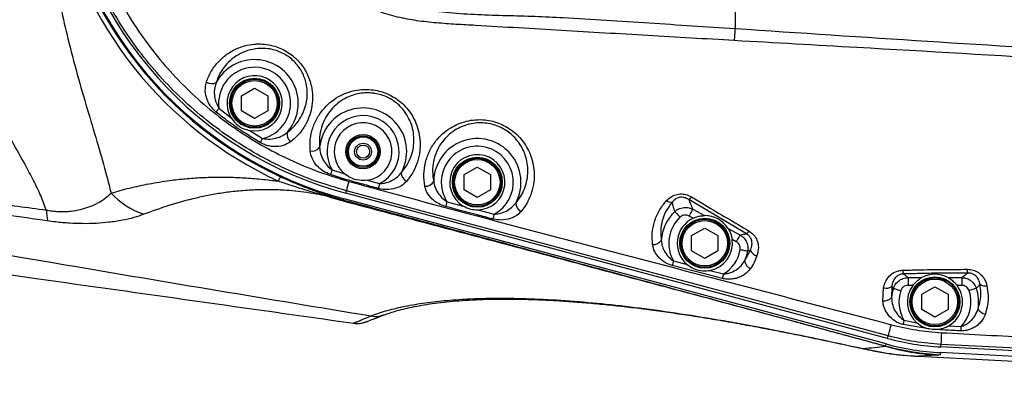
# Model space of a CAD drawing. Extents: x 0 to 4205, y 0 to 2970.
# Tile 38 of 68: x 2996 to 3371, y 1189 to 1327. Entities that reach past the tile are written whole.
import ezdxf

# ---------------------------------------------------------------- set-up
doc = ezdxf.new("R2010")
doc.units = 0
doc.header["$LTSCALE"] = 5
doc.layers.get('0').update_dxf_attribs({"linetype": 'CONTINUOUS'})

msp = doc.modelspace()

# ---------------------------------------------------------------- linework, layer by layer
at = {"color": 8, "linetype": 'CONTINUOUS'}
for p, q in [((3268.23, 1481.96), (3268.23, 1323.3)), ((3071.97, 1292.95), (3076.55, 1289.43)), ((3083.67, 1284.52), (3088.58, 1281.5)), ((3114.98, 1269.51), (3119.75, 1268.01)), ((3128.39, 1265.59), (3133.06, 1264.3)), ((3119.49, 1258.05), (3119.62, 1258.54)), ((3120.19, 1260.64), (3120.44, 1261.6)), ((3272.56, 1245.26), (3250.6, 1258.28)), ((3158.7, 1257.44), (3164.89, 1255.79)), ((3170.4, 1254.33), (3176.58, 1252.69)), ((3252.14, 1254.59), (3256.66, 1252.13)), ((3252.29, 1251.14), (3250.73, 1251.99)), ((3265.58, 1247.28), (3270.1, 1244.83)), ((3268.69, 1242.23), (3267.13, 1243.08)), ((3271.88, 1234.85), (3274.1, 1238.94)), ((3274.1, 1238.94), (3273.05, 1238.58)), ((3244.81, 1234.89), (3250.04, 1233.54)), ((3258.66, 1231.31), (3263.9, 1229.96)), ((3334.03, 1228.58), (3339.26, 1228.58)), ((3334.03, 1228.58), (3334.03, 1225.62)), ((3349.21, 1228.58), (3354.43, 1228.58)), ((3354.43, 1228.58), (3354.43, 1225.62)), ((3324.43, 1219.71), (3324.71, 1224.64)), ((3327.83, 1225.22), (3327.72, 1221)), ((3328.47, 1224.53), (3327.83, 1225.22)), ((3335.83, 1225.62), (3334.03, 1225.62)), ((3354.43, 1225.62), (3352.64, 1225.62)), ((3129.74, 1214), (3129.73, 1214)), ((3134.29, 1214.34), (3134.62, 1214.45)), ((3341.98, 1209.08), (3332.11, 1210.7)), ((3332.47, 1212.32), (3337.38, 1211.38)), ((3349.42, 1210.2), (3354.24, 1209.97)), ((3326.24, 1205.43), (3326.49, 1206.37)), ((3325.57, 1202.52), (3325.7, 1203.32)), ((3346.47, 1202.22), (3346.52, 1203.19)), ((3316.88, 1201.58), (3317.05, 1201.49)), ((3345.17, 1199.06), (3337.97, 1198.64)), ((3346.33, 1200.05), (3346.21, 1199.25))]:
    msp.add_line(p, q, dxfattribs=at)
at = {"color": 7, "linetype": 'CONTINUOUS'}
for p, q in [((3080.54, 1297.74), (3085.54, 1300.63)), ((3085.54, 1300.63), (3090.54, 1297.74)), ((3080.54, 1291.97), (3080.54, 1297.74)), ((3090.54, 1297.74), (3090.54, 1291.97)), ((3085.54, 1289.08), (3080.54, 1291.97)), ((3090.54, 1291.97), (3085.54, 1289.08)), ((3165.23, 1267.72), (3170.23, 1270.6)), ((3170.23, 1270.6), (3175.23, 1267.72)), ((3165.23, 1261.94), (3165.23, 1267.72)), ((3175.23, 1267.72), (3175.23, 1261.94)), ((3170.23, 1259.06), (3165.23, 1261.94)), ((3175.23, 1261.94), (3170.23, 1259.06)), ((3325.7, 1203.32), (3119.62, 1258.54)), ((3326.24, 1205.43), (3120.19, 1260.64)), ((3251.73, 1244.52), (3256.73, 1247.4)), ((3256.73, 1247.4), (3261.73, 1244.52)), ((3251.73, 1238.74), (3251.73, 1244.52)), ((3261.73, 1244.52), (3261.73, 1238.74)), ((3256.73, 1235.86), (3251.73, 1238.74)), ((3261.73, 1238.74), (3256.73, 1235.86)), ((3339.23, 1222.22), (3344.23, 1225.1)), ((3344.23, 1225.1), (3349.23, 1222.22)), ((3339.23, 1216.44), (3339.23, 1222.22)), ((3349.23, 1222.22), (3349.23, 1216.44)), ((3134.08, 1214.27), (3134.29, 1214.34)), ((3344.23, 1213.56), (3339.23, 1216.44)), ((3349.23, 1216.44), (3344.23, 1213.56)), ((3562.14, 1190.92), (3346.47, 1202.22)), ((3337.97, 1198.64), (3338, 1198.63)), ((3338, 1198.63), (3338.03, 1198.63)), ((3562.02, 1188.75), (3346.33, 1200.05))]:
    msp.add_line(p, q, dxfattribs=at)
at = {"color": 8, "linetype": 'CONTINUOUS', "flags": 128}
for points in [[(3268.23, 1323.3), (3268.19, 1322.7), (3268.15, 1322.1), (3268.11, 1321.51), (3268.07, 1320.93), (3268.03, 1320.35), (3267.99, 1319.79), (3267.95, 1319.23), (3267.91, 1318.7)], [(3071.97, 1292.95), (3071.82, 1292.76), (3071.67, 1292.57), (3071.53, 1292.39), (3071.38, 1292.21), (3071.24, 1292.03), (3071.11, 1291.87), (3070.98, 1291.7), (3070.85, 1291.55)], [(3088.58, 1281.5), (3088.46, 1281.29), (3088.33, 1281.08), (3088.21, 1280.87), (3088.09, 1280.67), (3087.98, 1280.47), (3087.86, 1280.28), (3087.76, 1280.1), (3087.66, 1279.92)], [(3114.98, 1269.51), (3114.9, 1269.27), (3114.82, 1269.03), (3114.74, 1268.79), (3114.67, 1268.56), (3114.59, 1268.34), (3114.52, 1268.12), (3114.45, 1267.92), (3114.38, 1267.72)], [(3094.63, 1265.24), (3094.79, 1265.61), (3094.94, 1265.93), (3095.07, 1266.21), (3095.18, 1266.44), (3095.27, 1266.63), (3095.34, 1266.78), (3095.38, 1266.88), (3095.41, 1266.93)], [(3133.06, 1264.3), (3132.99, 1264.05), (3132.93, 1263.8), (3132.86, 1263.56), (3132.79, 1263.32), (3132.73, 1263.09), (3132.67, 1262.86), (3132.61, 1262.65), (3132.56, 1262.45)], [(3326.49, 1206.37), (3274.98, 1220.18), (3223.47, 1233.99), (3171.96, 1247.81), (3120.44, 1261.6)], [(3158.7, 1257.44), (3158.64, 1257.19), (3158.57, 1256.94), (3158.5, 1256.69), (3158.44, 1256.45), (3158.38, 1256.22), (3158.32, 1256), (3158.26, 1255.78), (3158.21, 1255.59)], [(3252.14, 1254.59), (3252.08, 1254.47), (3251.97, 1254.27), (3251.83, 1254.01), (3251.65, 1253.68), (3251.45, 1253.31), (3251.22, 1252.89), (3250.98, 1252.45), (3250.73, 1251.99)], [(3176.58, 1252.69), (3176.52, 1252.45), (3176.45, 1252.2), (3176.39, 1251.95), (3176.32, 1251.72), (3176.26, 1251.48), (3176.21, 1251.26), (3176.15, 1251.05), (3176.1, 1250.85)], [(3245.3, 1253.66), (3245.42, 1253.54), (3245.58, 1253.37), (3245.79, 1253.15), (3246.04, 1252.89), (3246.32, 1252.59), (3246.63, 1252.26), (3246.96, 1251.92), (3247.3, 1251.56)], [(3270.1, 1244.83), (3270.03, 1244.71), (3269.93, 1244.51), (3269.79, 1244.25), (3269.61, 1243.93), (3269.4, 1243.55), (3269.18, 1243.13), (3268.94, 1242.69), (3268.69, 1242.23)], [(3273.05, 1238.58), (3272.88, 1238.61), (3272.65, 1238.66), (3272.35, 1238.71), (3271.99, 1238.78), (3271.59, 1238.86), (3271.15, 1238.94), (3270.68, 1239.03), (3270.2, 1239.12)], [(3244.81, 1234.89), (3244.75, 1234.66), (3244.69, 1234.42), (3244.63, 1234.19), (3244.57, 1233.97), (3244.51, 1233.75), (3244.46, 1233.54), (3244.41, 1233.33), (3244.36, 1233.14)], [(3263.45, 1228.24), (3257.64, 1229.73), (3244.36, 1233.14)], [(3263.45, 1228.24), (3263.5, 1228.43), (3263.55, 1228.63), (3263.61, 1228.84), (3263.66, 1229.05), (3263.72, 1229.27), (3263.78, 1229.5), (3263.84, 1229.73), (3263.9, 1229.96)], [(3328.47, 1224.53), (3328.63, 1224.48), (3328.86, 1224.4), (3329.15, 1224.31), (3329.49, 1224.19), (3329.88, 1224.07), (3330.31, 1223.92), (3330.76, 1223.78), (3331.22, 1223.62)], [(3359.99, 1224.53), (3359.84, 1224.48), (3359.61, 1224.4), (3359.32, 1224.31), (3358.98, 1224.19), (3358.58, 1224.07), (3358.16, 1223.92), (3357.71, 1223.78), (3357.24, 1223.62)], [(3326.49, 1206.37), (3326.52, 1206.47), (3326.58, 1206.72), (3326.68, 1207.09), (3326.82, 1207.58), (3326.99, 1208.2), (3327.18, 1208.93), (3327.4, 1209.75), (3327.65, 1210.66)], [(3332.47, 1212.32), (3332.42, 1212.1), (3332.37, 1211.89), (3332.33, 1211.68), (3332.28, 1211.47), (3332.24, 1211.27), (3332.19, 1211.07), (3332.15, 1210.88), (3332.11, 1210.7)], [(3354.16, 1208.31), (3354.16, 1208.5), (3354.17, 1208.7), (3354.18, 1208.9), (3354.19, 1209.11), (3354.2, 1209.32), (3354.21, 1209.53), (3354.23, 1209.75), (3354.24, 1209.97)], [(3562.19, 1191.89), (3522.21, 1193.99), (3482.24, 1196.08), (3414.38, 1199.64), (3380.45, 1201.42), (3346.52, 1203.19)]]:
    msp.add_lwpolyline(points, dxfattribs=at)
at = {"color": 7, "linetype": 'CONTINUOUS', "flags": 128}
msp.add_lwpolyline([(3337.97, 1198.64), (3347.64, 1198.16), (3357.33, 1197.67), (3367.03, 1197.17), (3376.72, 1196.66)], dxfattribs=at)
at = {"color": 7, "linetype": 'CONTINUOUS'}
for centre, radius in [((3085.54, 1294.86), 9.5), ((3085.54, 1294.86), 9.14), ((3126.78, 1276.47), 6.5), ((3126.78, 1276.47), 6), ((3126.78, 1276.47), 5.57), ((3126.78, 1276.47), 3.2), ((3126.78, 1276.47), 2.5), ((3170.23, 1264.83), 9.5), ((3170.23, 1264.83), 9.13), ((3256.73, 1241.63), 9.5), ((3256.73, 1241.63), 9.13), ((3344.23, 1219.33), 9.5), ((3344.23, 1219.33), 9.14)]:
    msp.add_circle(centre, radius, dxfattribs=at)
at = {"color": 8, "linetype": 'CONTINUOUS'}
for centre, radius in [((3085.54, 1294.86), 8.64), ((3170.23, 1264.83), 8.64), ((3256.73, 1241.63), 8.63), ((3344.23, 1219.33), 8.64)]:
    msp.add_circle(centre, radius, dxfattribs=at)
at = {"color": 7, "linetype": 'CONTINUOUS'}
for centre, radius, start, end in [((3158.23, 1402.63), 149.17, 189.3553, 255.0001), ((3158.23, 1402.63), 147, 188.6501, 255.0001), ((3085.54, 1294.86), 10.5, 259.7292, 211.1095), ((3126.78, 1276.47), 11, 278.4382, 230.3056), ((3170.23, 1264.83), 10.5, 270.8938, 239.3912), ((3256.73, 1241.63), 10.5, 115.037, 230.4336), ((3256.73, 1241.63), 10.5, 32.5634, 90.3885), ((3256.73, 1241.63), 10.5, 280.5615, 7.9188), ((3344.23, 1219.33), 10.5, 61.7329, 118.2671), ((3344.23, 1219.33), 10.5, 143.1772, 229.2538), ((3344.23, 1219.33), 10.5, 299.5906, 36.8219), ((3351.56, 1299.85), 99.93, 254.9991, 267.0004), ((3351.6, 1300.11), 98.02, 255.0011, 266.9984)]:
    msp.add_arc(centre, radius, start, end, dxfattribs=at)
at = {"color": 8, "linetype": 'CONTINUOUS'}
for centre, radius, start, end in [((3158.23, 1402.63), 151.4, 191.746, 245.1575), ((3158.23, 1402.63), 149.54, 191.0646, 245.1574), ((3085.54, 1294.86), 16.6, 318.1648, 151.5117), ((3085.54, 1294.86), 13.7, 282.8401, 188.0151), ((3069.18, 1306.12), 3.79, 238.5063, 297.8491), ((3126.78, 1276.47), 16.6, 330.8831, 174.2546), ((3126.78, 1276.47), 13.7, 297.3109, 210.5605), ((3101.58, 1283.14), 3.73, 169.9955, 231.2579), ((3170.23, 1264.83), 16.6, 331.5673, 179.0807), ((3107.29, 1280.46), 3.77, 260.274, 321.9956), ((3170.23, 1264.83), 13.7, 297.622, 212.6698), ((3144.94, 1268.44), 3.66, 180.7156, 243.7369), ((3194.31, 1245.2), 75.66, 164.6992, 167.4792), ((3150.49, 1266.97), 3.66, 266.316, 329.29), ((3052.7, 1280.5), 29.38, 222.2818, 251.5079), ((3112.73, 1258.27), 1.75, 82.9372, 118.5192), ((3121.38, 1257), 2.16, 150.9711, 163.4716), ((3249.45, 1260.64), 2.62, 295.8966, 327.7243), ((3188.5, 1257.05), 3.67, 181.9005, 244.3355), ((3243.95, 1260.08), 2.86, 231.4124, 277.6191), ((3028.38, 1254.49), 22.03, 180.6225, 191.4302), ((3256.73, 1241.63), 16.59, 133.5302, 176.2567), ((3256.73, 1241.63), 13.7, 133.5326, 209.4779), ((3271.28, 1247.68), 2.74, 297.7439, 328.1167), ((3237.18, 1244.8), 3.65, 264.8538, 325.2357), ((3256.73, 1241.63), 13.7, 301.5245, 349.4234), ((3256.73, 1241.63), 16.6, 335.9024, 349.4213), ((3277.29, 1240.21), 3.44, 201.7138, 257.8167), ((3275.54, 1235.41), 3.7, 188.6842, 247.3626), ((3335.32, 1231.49), 3.37, 181.939, 207.4328), ((3372.07, 1231.8), 15.54, 180.2698, 185.4869), ((3325.71, 1227.97), 3.48, 253.3612, 307.6749), ((3344.24, 1219.33), 16.6, 161.7465, 174.2331), ((3344.23, 1219.33), 16.6, 351.0548, 18.2566), ((3363.27, 1228.61), 3.2, 234.0875, 283.5581), ((3324.88, 1223.42), 3.74, 263.1064, 319.5291), ((3344.23, 1219.33), 13.7, 161.7417, 210.7968), ((3344.23, 1219.33), 13.7, 316.9095, 18.2584), ((3363.96, 1218.32), 3.68, 205.1817, 261.3745), ((3487.18, 1199.69), 140.7, 176.7713, 178.574), ((3350.98, 1291.39), 92.51, 253.8556, 266.398), ((3351.45, 1299.16), 100.04, 255.0067, 266.994)]:
    msp.add_arc(centre, radius, start, end, dxfattribs=at)
for points, knots in [([(3006.34, 1254.25), (3005.66, 1256.1), (3004.24, 1259.95), (3001.41, 1265.69), (2997.78, 1272.5), (2993.36, 1280.37), (2988.27, 1289.36), (2983.06, 1298.75), (2977.9, 1308.52), (2972.81, 1318.99), (2967.98, 1330.22), (2963.52, 1342.22), (2959.7, 1354.65), (2956.71, 1367.23), (2954.64, 1379.9), (2953.48, 1392.57), (2953.19, 1405.31), (2953.7, 1415.5), (2954.71, 1425.39), (2956.16, 1434.97), (2958.7, 1446.61), (2961.88, 1457.97), (2965.8, 1469.48), (2970.5, 1481.06), (2975.88, 1492.66), (2981.57, 1503.77), (2987.37, 1514.39), (2992.6, 1523.63), (2997.14, 1531.58), (3000.81, 1538.33), (3004.03, 1544.76), (3005.62, 1549.07), (3006.38, 1551.12)], [0, 0, 0, 0, 0.018482, 0.038631, 0.060058, 0.090985, 0.123476, 0.157224, 0.191936, 0.227344, 0.266671, 0.306854, 0.347638, 0.388822, 0.428325, 0.468248, 0.508275, 0.548098, 0.564091, 0.601684, 0.639082, 0.6761, 0.712522, 0.753353, 0.793494, 0.832714, 0.870721, 0.90719, 0.932562, 0.956809, 0.979429, 1, 1, 1, 1]), ([(3267.91, 1318.7), (3256.97, 1319.35), (3235.09, 1320.65), (3202.3, 1322.49), (3177.99, 1323.99), (3162.11, 1324.87), (3154.65, 1325.37), (3147.23, 1326.19), (3139.91, 1327.52), (3132.38, 1329.75), (3124.77, 1333.07), (3117.18, 1337.4), (3110.13, 1342.57), (3103.73, 1348.52), (3098.01, 1355.15), (3093.08, 1362.39), (3089.01, 1370.14), (3085.81, 1378.3), (3083.55, 1386.75), (3082.28, 1395.37), (3081.95, 1404.06), (3082.58, 1412.71), (3084.18, 1421.22), (3086.69, 1429.47), (3090.08, 1437.4), (3094.35, 1444.9), (3099.42, 1451.88), (3105.34, 1458.39), (3112.11, 1464.25), (3119.62, 1469.44), (3125.08, 1472.12), (3127.8, 1473.46)], [0, 0, 0, 0, 0.103009, 0.205904, 0.308488, 0.331861, 0.355314, 0.378692, 0.401925, 0.425098, 0.452369, 0.479721, 0.506994, 0.534291, 0.5617, 0.589055, 0.616371, 0.64381, 0.67119, 0.698327, 0.725561, 0.752705, 0.779653, 0.806662, 0.833554, 0.86053, 0.887557, 0.914468, 0.942958, 0.97153, 1, 1, 1, 1]), ([(3129.34, 1469.25), (3127.8, 1468.58), (3124.72, 1467.24), (3119.41, 1464.37), (3113.5, 1460.47), (3107.29, 1455.29), (3101.71, 1449.49), (3096.84, 1443.13), (3092.71, 1436.29), (3089.35, 1429.04), (3086.84, 1421.46), (3085.18, 1413.64), (3084.38, 1405.65), (3084.5, 1397.58), (3085.53, 1389.54), (3087.45, 1381.64), (3090.28, 1373.99), (3093.97, 1366.69), (3098.45, 1359.84), (3103.7, 1353.54), (3109.64, 1347.86), (3116.17, 1342.88), (3123.24, 1338.7), (3130.73, 1335.33), (3139.34, 1332.55), (3149.02, 1330.56), (3159.68, 1329.25), (3170.44, 1328.57), (3181.25, 1328.24), (3192.08, 1328), (3210.19, 1327.12), (3235.56, 1325.41), (3257.34, 1324), (3268.23, 1323.3)], [0, 0, 0, 0, 0.016219, 0.032437, 0.05841, 0.084482, 0.110503, 0.13612, 0.161857, 0.187553, 0.213214, 0.238987, 0.264694, 0.290748, 0.316881, 0.342905, 0.369223, 0.39559, 0.421829, 0.448256, 0.474733, 0.5011, 0.527502, 0.553987, 0.580404, 0.614876, 0.649425, 0.684174, 0.719089, 0.754053, 0.788928, 0.894395, 1, 1, 1, 1]), ([(3018.2, 1381.93), (3018.37, 1380.83), (3018.99, 1376.78), (3020.41, 1369.83), (3022.99, 1360.22), (3026.62, 1349.88), (3031.49, 1338.96), (3037.26, 1328.48), (3043.87, 1318.52), (3051.32, 1309.16), (3059.53, 1300.44), (3068.45, 1292.43), (3077.99, 1285.2), (3088.13, 1278.81), (3098.79, 1273.3), (3109.86, 1268.63), (3117.51, 1266.32), (3121.33, 1265.17)], [0, 0, 0, 0, 0.02027, 0.074636, 0.129003, 0.201331, 0.273912, 0.346492, 0.418818, 0.491271, 0.563981, 0.63669, 0.70914, 0.781724, 0.854568, 0.927414, 1, 1, 1, 1]), ([(3120.44, 1261.6), (3116.51, 1262.76), (3108.64, 1265.08), (3097.24, 1269.81), (3086.26, 1275.4), (3075.8, 1281.9), (3065.93, 1289.28), (3056.71, 1297.46), (3048.2, 1306.38), (3040.48, 1315.98), (3033.61, 1326.2), (3027.62, 1336.98), (3022.54, 1348.22), (3018.61, 1359.36), (3015.66, 1370.29), (3014.43, 1377.39), (3013.82, 1380.94)], [0, 0, 0, 0, 0.0725642, 0.145388, 0.2182137, 0.2907797, 0.3633424, 0.4361655, 0.5089877, 0.5815512, 0.6541265, 0.7269602, 0.7997948, 0.8723693, 0.936185, 1, 1, 1, 1]), ([(3005.69, 1369.6), (3005.76, 1368.93), (3006.28, 1363.89), (3007.49, 1354.61), (3009.62, 1341.94), (3012.09, 1329.75), (3015.05, 1317.18), (3018.48, 1304.34), (3022.29, 1291.34), (3025.94, 1279.11), (3028.89, 1269.01), (3030.4, 1262.94), (3030.96, 1260.73)], [0, 0, 0, 0, 0.018096, 0.135881, 0.25079, 0.362157, 0.469263, 0.596797, 0.718137, 0.832438, 0.938824, 1, 1, 1, 1]), ([(3268.23, 1323.3), (3292.63, 1321.66), (3341.43, 1318.4), (3390.25, 1315.46), (3414.65, 1313.98)], [0, 0, 0, 0, 0.499993, 1, 1, 1, 1]), ([(3414.43, 1310.19), (3407.77, 1310.59), (3374.5, 1312.61), (3325.66, 1315.44), (3283.48, 1317.82), (3267.91, 1318.7)], [0, 0, 0, 0, 0.136277, 0.681386, 1, 1, 1, 1]), ([(3067.2, 1302.89), (3067.73, 1304.22), (3068.79, 1306.88), (3071.33, 1310.36), (3074.48, 1313.29), (3078.02, 1315.44), (3081.75, 1316.82), (3084.74, 1317.35), (3087.55, 1317.48), (3090.13, 1317.3), (3093.07, 1316.66), (3095.79, 1315.62), (3098.26, 1314.27), (3100.54, 1312.57), (3102.52, 1310.62), (3104.14, 1308.5), (3105.46, 1306.24), (3106.47, 1303.84), (3107.27, 1300.94), (3107.66, 1297.62), (3107.44, 1293.95), (3106.6, 1290.43), (3105.07, 1286.84), (3102.71, 1283.26), (3100.4, 1281.24), (3099.24, 1280.23)], [0, 0, 0, 0, 0.055116, 0.109744, 0.16469, 0.220335, 0.268161, 0.317332, 0.336957, 0.376334, 0.416857, 0.452363, 0.488462, 0.525144, 0.561692, 0.595171, 0.627935, 0.662128, 0.695318, 0.743725, 0.790455, 0.836666, 0.882194, 0.940757, 1, 1, 1, 1]), ([(3097.9, 1283.79), (3098.93, 1284.63), (3100.97, 1286.3), (3103.09, 1289.32), (3104.53, 1292.38), (3105.35, 1295.4), (3105.64, 1298.59), (3105.39, 1301.48), (3104.74, 1304.02), (3103.91, 1306.12), (3102.79, 1308.1), (3101.4, 1309.95), (3099.68, 1311.65), (3097.69, 1313.13), (3095.53, 1314.28), (3093.13, 1315.15), (3090.56, 1315.67), (3087.4, 1315.81), (3083.87, 1315.3), (3080.2, 1313.92), (3076.99, 1311.86), (3074.34, 1309.26), (3072.22, 1306.22), (3071.38, 1303.92), (3070.95, 1302.77)], [0, 0, 0, 0, 0.058703, 0.116773, 0.162241, 0.208572, 0.255261, 0.303988, 0.337108, 0.371484, 0.404174, 0.437776, 0.474373, 0.511137, 0.547493, 0.583081, 0.62406, 0.663604, 0.72355, 0.781029, 0.836819, 0.891674, 0.945618, 1, 1, 1, 1]), ([(3070.85, 1291.55), (3070.11, 1292.27), (3068.68, 1293.65), (3067.3, 1296.44), (3066.53, 1299.59), (3066.98, 1301.78), (3067.2, 1302.89)], [0, 0, 0, 0, 0.244598, 0.471873, 0.733376, 1, 1, 1, 1]), ([(3070.95, 1302.77), (3070.67, 1301.88), (3070.12, 1300.13), (3070.23, 1297.51), (3070.8, 1295.07), (3071.57, 1293.67), (3071.97, 1292.95)], [0, 0, 0, 0, 0.271723, 0.533351, 0.758696, 1, 1, 1, 1]), ([(3106.66, 1276.74), (3106.61, 1278.22), (3106.53, 1281.16), (3107.53, 1285.49), (3109.34, 1289.53), (3111.84, 1293.01), (3114.89, 1295.84), (3118.07, 1297.85), (3121.37, 1299.2), (3124.49, 1299.94), (3127.6, 1300.19), (3130.63, 1300.01), (3133.64, 1299.37), (3136.45, 1298.32), (3138.96, 1296.93), (3141.28, 1295.23), (3143.4, 1293.14), (3145.39, 1290.48), (3146.99, 1287.36), (3148.08, 1283.84), (3148.55, 1280.27), (3148.43, 1276.48), (3147.58, 1272.59), (3145.93, 1268.62), (3144.2, 1266.33), (3143.32, 1265.16)], [0, 0, 0, 0, 0.053121, 0.10555, 0.158322, 0.211665, 0.258655, 0.307114, 0.346248, 0.386755, 0.422081, 0.458247, 0.495365, 0.532683, 0.565813, 0.598348, 0.635992, 0.67238, 0.717714, 0.761426, 0.804553, 0.84672, 0.897098, 0.94731, 1, 1, 1, 1]), ([(3141.28, 1268.4), (3142.07, 1269.38), (3143.62, 1271.29), (3145.16, 1274.67), (3146, 1278.02), (3146.2, 1281.32), (3145.86, 1284.45), (3144.97, 1287.56), (3143.61, 1290.32), (3141.9, 1292.7), (3140.08, 1294.56), (3138.06, 1296.08), (3135.96, 1297.25), (3133.68, 1298.11), (3131.91, 1298.53), (3130.03, 1298.79), (3128.07, 1298.89), (3125.34, 1298.63), (3122.61, 1297.92), (3119.74, 1296.66), (3117, 1294.83), (3114.41, 1292.28), (3112.3, 1289.2), (3110.83, 1285.66), (3110.06, 1281.92), (3110.2, 1279.4), (3110.27, 1278.13)], [0, 0, 0, 0, 0.051779, 0.101537, 0.151618, 0.193761, 0.237101, 0.281014, 0.326915, 0.363416, 0.401447, 0.433922, 0.467161, 0.500616, 0.533913, 0.54225, 0.578899, 0.614475, 0.655372, 0.694571, 0.74341, 0.790474, 0.843788, 0.896306, 0.94783, 1, 1, 1, 1]), ([(3087.66, 1279.92), (3085.95, 1280.96), (3082.18, 1283.25), (3076.55, 1287.1), (3072.75, 1290.07), (3070.85, 1291.55)], [0, 0, 0, 0, 0.29348, 0.646275, 1, 1, 1, 1]), ([(3150.26, 1263.31), (3150.08, 1264.82), (3149.72, 1267.82), (3150.38, 1272.35), (3151.91, 1276.69), (3154.2, 1280.38), (3157, 1283.36), (3159.88, 1285.52), (3162.97, 1287.1), (3166.14, 1288.15), (3169.55, 1288.68), (3172.92, 1288.64), (3176.09, 1288.07), (3178.92, 1287.14), (3181.49, 1285.85), (3183.83, 1284.27), (3185.92, 1282.38), (3187.82, 1280.14), (3189.41, 1277.61), (3190.73, 1274.65), (3191.59, 1271.42), (3191.96, 1267.76), (3191.69, 1263.94), (3190.68, 1260.17), (3189.11, 1256.7), (3187.65, 1254.73), (3186.91, 1253.74)], [0, 0, 0, 0, 0.053335, 0.106101, 0.159702, 0.214459, 0.257976, 0.303056, 0.340762, 0.379764, 0.420376, 0.461955, 0.497767, 0.53356, 0.566558, 0.598982, 0.632689, 0.665499, 0.702204, 0.737825, 0.779231, 0.819599, 0.866811, 0.91351, 0.956525, 1, 1, 1, 1]), ([(3184.83, 1256.93), (3185.49, 1257.76), (3186.81, 1259.41), (3188.25, 1262.35), (3189.21, 1265.59), (3189.54, 1268.91), (3189.3, 1272.11), (3188.59, 1274.96), (3187.49, 1277.59), (3186.12, 1279.84), (3184.46, 1281.85), (3182.63, 1283.53), (3180.57, 1284.95), (3178.3, 1286.11), (3175.79, 1286.94), (3173.03, 1287.43), (3170.16, 1287.46), (3168.11, 1287.16), (3166.12, 1286.67), (3164.2, 1286.01), (3161.5, 1284.57), (3159, 1282.63), (3156.61, 1279.96), (3154.69, 1276.69), (3153.48, 1272.89), (3153.04, 1268.96), (3153.44, 1266.39), (3153.64, 1265.1)], [0, 0, 0, 0, 0.042627, 0.084816, 0.1310591, 0.178004, 0.2183035, 0.2598888, 0.2956403, 0.3327231, 0.365766, 0.3999218, 0.4326557, 0.4661144, 0.5023254, 0.5385618, 0.5786291, 0.6176081, 0.6216316, 0.661092, 0.6989496, 0.7443625, 0.7878617, 0.8425223, 0.8957101, 0.9475973, 1, 1, 1, 1]), ([(3088.58, 1281.5), (3089.05, 1281.42), (3090.5, 1281.17), (3092.94, 1281.34), (3095.7, 1282.14), (3097.18, 1283.25), (3097.9, 1283.79)], [0, 0, 0, 0, 0.144421, 0.444696, 0.73017, 1, 1, 1, 1]), ([(3099.24, 1280.23), (3098.31, 1279.68), (3096.36, 1278.53), (3093.43, 1278.3), (3091.06, 1278.59), (3089.27, 1279.08), (3088.19, 1279.65), (3087.66, 1279.92)], [0, 0, 0, 0, 0.263979, 0.549338, 0.699612, 0.853278, 1, 1, 1, 1]), ([(3114.38, 1267.72), (3113.44, 1268.13), (3111.53, 1268.95), (3109.11, 1271.08), (3107.26, 1273.71), (3106.85, 1275.78), (3106.66, 1276.74)], [0, 0, 0, 0, 0.245819, 0.49643, 0.766976, 1, 1, 1, 1]), ([(3110.27, 1278.13), (3110.34, 1277.33), (3110.49, 1275.61), (3111.55, 1273.24), (3113.05, 1271.11), (3114.34, 1270.04), (3114.98, 1269.51)], [0, 0, 0, 0, 0.236681, 0.506351, 0.754804, 1, 1, 1, 1]), ([(3030.96, 1260.73), (3033.3, 1261.38), (3038.07, 1262.72), (3045.53, 1264.32), (3052.6, 1265.47), (3059.28, 1266.23), (3065.54, 1266.68), (3072.24, 1266.85), (3078.94, 1266.71), (3085.68, 1266.28), (3090.81, 1265.75), (3093.84, 1265.35), (3094.63, 1265.24)], [0, 0, 0, 0, 0.113366, 0.23137, 0.355418, 0.447436, 0.544613, 0.648224, 0.759605, 0.85742, 0.962972, 1, 1, 1, 1]), ([(3095.41, 1266.93), (3096.84, 1266.28), (3099.7, 1264.99), (3104.07, 1263.2), (3108.48, 1261.52), (3111.46, 1260.51), (3112.94, 1260)], [0, 0, 0, 0, 0.250459, 0.499172, 0.751149, 1, 1, 1, 1]), ([(3132.56, 1262.45), (3130.63, 1262.99), (3126.63, 1264.11), (3120.54, 1265.76), (3116.44, 1267.07), (3114.38, 1267.72)], [0, 0, 0, 0, 0.317074, 0.658473, 1, 1, 1, 1]), ([(3133.06, 1264.3), (3133.69, 1264.36), (3135.26, 1264.51), (3137.61, 1265.32), (3139.8, 1266.65), (3140.82, 1267.86), (3141.28, 1268.4)], [0, 0, 0, 0, 0.2004076, 0.4994493, 0.7783644, 1, 1, 1, 1]), ([(3006.78, 1250.13), (2996.35, 1251.61), (2975.52, 1254.59), (2950.43, 1257.64), (2931.56, 1259.7), (2918.92, 1260.97), (2906.37, 1261.99), (2894, 1262.64), (2884.17, 1262.81), (2876.91, 1262.66), (2872.47, 1262.35), (2868.99, 1261.82), (2866.88, 1261.24), (2866.07, 1260.76), (2865.89, 1260.66)], [0, 0, 0, 0, 0.222786, 0.444811, 0.534537, 0.624252, 0.713227, 0.80077, 0.886261, 0.92108, 0.954323, 0.980173, 0.995667, 1, 1, 1, 1]), ([(2866.04, 1262.26), (2866.34, 1262.37), (2867.82, 1262.93), (2870.95, 1263.6), (2875.46, 1264.21), (2881.97, 1264.66), (2890.22, 1264.9), (2900.2, 1264.8), (2910.39, 1264.38), (2920.71, 1263.72), (2931.09, 1262.88), (2945.22, 1261.61), (2963.09, 1259.77), (2984.71, 1257.18), (2999.13, 1255.23), (3006.34, 1254.25)], [0, 0, 0, 0, 0.0067834, 0.0337515, 0.0676003, 0.1035541, 0.1723714, 0.2432185, 0.3156353, 0.3891083, 0.4630916, 0.5370143, 0.6907509, 0.8451721, 1, 1, 1, 1]), ([(3111.89, 1259.81), (3111.31, 1259.92), (3109.16, 1260.34), (3105.51, 1260.93), (3101.03, 1261.48), (3096.23, 1261.87), (3091.17, 1262.04), (3085.44, 1261.94), (3079.68, 1261.56), (3073.89, 1260.87), (3068.48, 1259.94), (3061.51, 1258.45), (3053.1, 1256.19), (3046.55, 1253.79), (3043.38, 1252.63)], [0, 0, 0, 0, 0.02531, 0.094088, 0.158857, 0.219122, 0.300943, 0.375997, 0.465368, 0.548399, 0.62645, 0.700785, 0.854665, 1, 1, 1, 1]), ([(3111.89, 1259.81), (3109.76, 1260.41), (3105.48, 1261.63), (3099.72, 1263.45), (3096.12, 1264.71), (3094.63, 1265.24)], [0, 0, 0, 0, 0.367478, 0.73698, 1, 1, 1, 1]), ([(3121.33, 1265.17), (3127.76, 1263.41), (3159.91, 1254.63), (3210.44, 1241.37), (3272.8, 1225.05), (3309.37, 1215.46), (3327.65, 1210.66)], [0, 0, 0, 0, 0.093721, 0.468605, 0.734302, 1, 1, 1, 1]), ([(3143.32, 1265.16), (3142.7, 1264.57), (3141.3, 1263.23), (3138.31, 1262.16), (3135.24, 1261.89), (3133.32, 1262.29), (3132.56, 1262.45)], [0, 0, 0, 0, 0.217261, 0.49646, 0.798399, 1, 1, 1, 1]), ([(3158.21, 1255.59), (3157.25, 1255.92), (3155.33, 1256.59), (3152.85, 1258.48), (3150.99, 1260.75), (3150.48, 1262.55), (3150.26, 1263.31)], [0, 0, 0, 0, 0.260225, 0.521945, 0.795548, 1, 1, 1, 1]), ([(3153.64, 1265.1), (3153.75, 1264.45), (3154.02, 1262.94), (3155.13, 1260.84), (3156.72, 1258.89), (3158.04, 1257.92), (3158.7, 1257.44)], [0, 0, 0, 0, 0.208587, 0.48207, 0.741143, 1, 1, 1, 1]), ([(2865.47, 1259.32), (2914.78, 1250.61), (3002.8, 1235.07), (3090.97, 1220.44), (3129.73, 1214)], [0, 0, 0, 0, 0.56029, 1, 1, 1, 1]), ([(3006.34, 1254.25), (3007.07, 1254.13), (3008.62, 1253.86), (3010.97, 1253.68), (3013.35, 1253.67), (3016.15, 1253.87), (3019.22, 1254.4), (3022.67, 1255.43), (3025.83, 1256.83), (3028.69, 1258.62), (3030.23, 1260.05), (3030.96, 1260.73)], [0, 0, 0, 0, 0.083755, 0.178083, 0.266899, 0.354412, 0.495991, 0.619217, 0.762015, 0.887407, 1, 1, 1, 1]), ([(3119.31, 1257.62), (3118.07, 1257.96), (3115.58, 1258.64), (3113.12, 1259.42), (3111.89, 1259.81)], [0, 0, 0, 0, 0.4999797, 1, 1, 1, 1]), ([(3112.94, 1260), (3114.01, 1259.66), (3116.18, 1258.97), (3118.37, 1258.36), (3119.49, 1258.05)], [0, 0, 0, 0, 0.490807, 1, 1, 1, 1]), ([(3119.49, 1258.05), (3147.44, 1250.54), (3189.37, 1239.28), (3245.26, 1224.24), (3279.6, 1214.97), (3306.37, 1207.74), (3319.17, 1204.26), (3325.57, 1202.52)], [0, 0, 0, 0, 0.4068159, 0.6102337, 0.8135, 0.9068189, 1, 1, 1, 1]), ([(3242.16, 1257.85), (3242.79, 1258.43), (3243.95, 1259.51), (3246.21, 1260.36), (3248.42, 1260.46), (3250.29, 1259.98), (3251.28, 1259.45), (3251.67, 1259.24)], [0, 0, 0, 0, 0.243826, 0.454376, 0.676541, 0.873929, 1, 1, 1, 1]), ([(3250.6, 1258.28), (3250.33, 1258.44), (3249.67, 1258.82), (3248.57, 1259.13), (3247.58, 1259.14), (3246.6, 1258.96), (3245.44, 1258.47), (3244.72, 1257.68), (3244.33, 1257.25)], [0, 0, 0, 0, 0.129401, 0.327567, 0.47924, 0.546863, 0.754167, 1, 1, 1, 1]), ([(3250.6, 1258.28), (3250.83, 1257.72), (3251.34, 1256.48), (3251.86, 1255.25), (3252.14, 1254.59)], [0, 0, 0, 0, 0.458068, 1, 1, 1, 1]), ([(3251.67, 1259.24), (3253.35, 1258.24), (3260.66, 1253.9), (3267.97, 1249.57), (3273.61, 1246.24)], [0, 0, 0, 0, 0.22991, 1, 1, 1, 1]), ([(3325.25, 1202.53), (3318.89, 1204.25), (3306.15, 1207.69), (3279.45, 1214.88), (3245.13, 1224.08), (3189.23, 1239.01), (3147.28, 1250.17), (3119.31, 1257.62)], [0, 0, 0, 0, 0.092758, 0.185738, 0.389152, 0.592678, 1, 1, 1, 1]), ([(3176.1, 1250.85), (3174.16, 1251.36), (3168.2, 1252.94), (3162.24, 1254.52), (3158.21, 1255.59)], [0, 0, 0, 0, 0.324287, 1, 1, 1, 1]), ([(3176.58, 1252.69), (3177.23, 1252.76), (3178.81, 1252.93), (3181.17, 1253.78), (3183.36, 1255.15), (3184.38, 1256.38), (3184.83, 1256.93)], [0, 0, 0, 0, 0.201973, 0.500042, 0.779467, 1, 1, 1, 1]), ([(3236.85, 1241.16), (3236.76, 1242.6), (3236.59, 1245.51), (3237.48, 1249.87), (3239.22, 1254.15), (3241.16, 1256.59), (3242.16, 1257.85)], [0, 0, 0, 0, 0.238957, 0.483487, 0.733611, 1, 1, 1, 1]), ([(3244.33, 1257.25), (3243.51, 1256.17), (3241.87, 1254.01), (3240.48, 1250.3), (3239.82, 1246.48), (3240.05, 1243.98), (3240.17, 1242.72)], [0, 0, 0, 0, 0.259379, 0.518911, 0.755945, 1, 1, 1, 1]), ([(3245.3, 1253.66), (3245.12, 1254.38), (3244.81, 1255.58), (3244.46, 1256.77), (3244.33, 1257.25)], [0, 0, 0, 0, 0.600596, 1, 1, 1, 1]), ([(3245.3, 1253.66), (3245.65, 1253.95), (3246.52, 1254.65), (3248.23, 1255.25), (3250.27, 1255.34), (3251.52, 1254.84), (3252.14, 1254.59)], [0, 0, 0, 0, 0.184752, 0.45411, 0.728772, 1, 1, 1, 1]), ([(3043.38, 1252.63), (3042.14, 1252.2), (3039.49, 1251.26), (3035.04, 1250.27), (3030.27, 1249.55), (3025.21, 1249.14), (3020.2, 1249.03), (3015.02, 1249.22), (3010.58, 1249.6), (3007.81, 1249.98), (3006.78, 1250.13)], [0, 0, 0, 0, 0.105834, 0.227936, 0.36804, 0.496392, 0.63921, 0.773341, 0.916037, 1, 1, 1, 1]), ([(3186.91, 1253.74), (3186.3, 1253.14), (3184.91, 1251.77), (3181.91, 1250.63), (3178.82, 1250.32), (3176.88, 1250.7), (3176.1, 1250.85)], [0, 0, 0, 0, 0.216406, 0.496152, 0.797068, 1, 1, 1, 1]), ([(3250.73, 1251.99), (3250.42, 1252.12), (3249.79, 1252.39), (3248.76, 1252.36), (3247.9, 1252.06), (3247.47, 1251.71), (3247.3, 1251.56)], [0, 0, 0, 0, 0.274104, 0.548493, 0.816098, 1, 1, 1, 1]), ([(3270.1, 1244.83), (3270.49, 1244.89), (3271.31, 1245.03), (3272.13, 1245.18), (3272.56, 1245.26)], [0, 0, 0, 0, 0.475429, 1, 1, 1, 1]), ([(3270.1, 1244.83), (3270.52, 1244.54), (3271.48, 1243.9), (3272.55, 1242.41), (3273.2, 1240.54), (3273.1, 1239.24), (3273.05, 1238.58)], [0, 0, 0, 0, 0.206873, 0.469928, 0.735027, 1, 1, 1, 1]), ([(3274.1, 1238.94), (3274.35, 1239.65), (3274.81, 1240.97), (3274.58, 1242.88), (3273.85, 1244.23), (3273.1, 1244.92), (3272.66, 1245.2), (3272.56, 1245.26)], [0, 0, 0, 0, 0.315734, 0.578893, 0.781956, 0.947533, 1, 1, 1, 1]), ([(3273.61, 1246.24), (3274.25, 1245.77), (3275.49, 1244.87), (3276.76, 1242.7), (3277.35, 1239.91), (3276.84, 1237.92), (3276.57, 1236.84)], [0, 0, 0, 0, 0.220558, 0.428094, 0.692832, 1, 1, 1, 1]), ([(3244.36, 1233.14), (3243.4, 1233.49), (3241.59, 1234.14), (3239.3, 1236.01), (3237.51, 1238.32), (3237.06, 1240.24), (3236.85, 1241.16)], [0, 0, 0, 0, 0.261909, 0.494119, 0.758176, 1, 1, 1, 1]), ([(3240.17, 1242.72), (3240.27, 1241.94), (3240.48, 1240.33), (3241.53, 1238.21), (3242.95, 1236.31), (3244.17, 1235.38), (3244.81, 1234.89)], [0, 0, 0, 0, 0.248205, 0.513601, 0.743562, 1, 1, 1, 1]), ([(3270.2, 1239.12), (3270.23, 1239.44), (3270.28, 1240.09), (3269.95, 1241.03), (3269.4, 1241.78), (3268.91, 1242.09), (3268.69, 1242.23)], [0, 0, 0, 0, 0.26355, 0.527168, 0.790649, 1, 1, 1, 1]), ([(3276.57, 1236.84), (3276.24, 1236), (3275.58, 1234.31), (3274.61, 1232.77), (3274.11, 1232)], [0, 0, 0, 0, 0.495799, 1, 1, 1, 1]), ([(3274.11, 1232), (3273.4, 1231.17), (3272.3, 1229.9), (3270.3, 1228.83), (3268.65, 1228.24), (3266.89, 1227.95), (3265.14, 1227.91), (3264, 1228.13), (3263.45, 1228.24)], [0, 0, 0, 0, 0.272338, 0.415398, 0.563318, 0.710266, 0.860742, 1, 1, 1, 1]), ([(3263.9, 1229.96), (3264.33, 1230.01), (3265.71, 1230.17), (3267.92, 1231.01), (3270.29, 1232.59), (3271.36, 1234.11), (3271.88, 1234.85)], [0, 0, 0, 0, 0.135885, 0.429495, 0.720714, 1, 1, 1, 1]), ([(3324.71, 1224.64), (3324.86, 1225.27), (3325.17, 1226.55), (3326.22, 1228.48), (3327.95, 1230.24), (3330.07, 1231.21), (3331.47, 1231.34), (3331.95, 1231.38)], [0, 0, 0, 0, 0.182524, 0.366706, 0.607953, 0.864968, 1, 1, 1, 1]), ([(3332.33, 1229.94), (3332.01, 1229.91), (3331.25, 1229.85), (3330.38, 1229.48), (3329.41, 1228.83), (3328.62, 1227.9), (3328.02, 1226.54), (3327.9, 1225.66), (3327.83, 1225.22)], [0, 0, 0, 0, 0.1342457, 0.3174155, 0.3873057, 0.6254274, 0.8143947, 1, 1, 1, 1]), ([(3328.47, 1224.53), (3328.64, 1224.94), (3329.07, 1225.96), (3330.28, 1227.3), (3332.03, 1228.35), (3333.37, 1228.5), (3334.03, 1228.58)], [0, 0, 0, 0, 0.1813001, 0.4517987, 0.7276162, 1, 1, 1, 1]), ([(3331.95, 1231.38), (3333.93, 1231.43), (3339, 1231.58), (3347.19, 1231.68), (3353.41, 1231.71), (3356.53, 1231.72)], [0, 0, 0, 0, 0.241397, 0.619255, 1, 1, 1, 1]), ([(3356.6, 1230.31), (3354.57, 1230.3), (3350.52, 1230.28), (3344.45, 1230.23), (3338.38, 1230.11), (3334.34, 1229.99), (3332.33, 1229.94)], [0, 0, 0, 0, 0.250491, 0.500612, 0.750924, 1, 1, 1, 1]), ([(3332.33, 1229.94), (3332.62, 1229.7), (3333.19, 1229.25), (3333.76, 1228.8), (3334.03, 1228.58)], [0, 0, 0, 0, 0.517244, 1, 1, 1, 1]), ([(3354.43, 1228.58), (3354.81, 1228.88), (3355.54, 1229.45), (3356.25, 1230.03), (3356.6, 1230.31)], [0, 0, 0, 0, 0.522038, 1, 1, 1, 1]), ([(3354.43, 1228.58), (3354.93, 1228.53), (3356.07, 1228.43), (3357.71, 1227.64), (3359.18, 1226.32), (3359.72, 1225.13), (3359.99, 1224.53)], [0, 0, 0, 0, 0.203413, 0.467629, 0.733854, 1, 1, 1, 1]), ([(3356.53, 1231.72), (3357.29, 1231.67), (3358.8, 1231.56), (3360.83, 1230.57), (3362.6, 1228.95), (3363.61, 1227.13), (3363.93, 1225.86), (3364.02, 1225.5)], [0, 0, 0, 0, 0.215806, 0.427115, 0.626989, 0.894198, 1, 1, 1, 1]), ([(3361.39, 1226.02), (3361.35, 1226.27), (3361.2, 1227.15), (3360.62, 1228.42), (3359.55, 1229.49), (3358.69, 1229.94), (3357.82, 1230.22), (3357.2, 1230.32), (3356.69, 1230.31), (3356.6, 1230.31)], [0, 0, 0, 0, 0.10857, 0.376749, 0.573569, 0.741532, 0.782506, 0.961477, 1, 1, 1, 1]), ([(3334.03, 1225.62), (3333.69, 1225.59), (3333.02, 1225.53), (3332.13, 1225.01), (3331.52, 1224.34), (3331.31, 1223.83), (3331.22, 1223.62)], [0, 0, 0, 0, 0.275249, 0.550778, 0.819527, 1, 1, 1, 1]), ([(3357.24, 1223.62), (3357.11, 1223.92), (3356.84, 1224.52), (3356.1, 1225.18), (3355.26, 1225.56), (3354.68, 1225.61), (3354.43, 1225.62)], [0, 0, 0, 0, 0.264692, 0.529444, 0.794125, 1, 1, 1, 1]), ([(3361.39, 1226.02), (3361.26, 1225.88), (3360.79, 1225.39), (3360.33, 1224.89), (3359.99, 1224.53)], [0, 0, 0, 0, 0.28266, 1, 1, 1, 1]), ([(3360.63, 1216.75), (3360.93, 1217.74), (3361.54, 1219.71), (3361.81, 1222.87), (3361.53, 1224.96), (3361.39, 1226.02)], [0, 0, 0, 0, 0.328723, 0.65875, 1, 1, 1, 1]), ([(3364.02, 1225.5), (3364.21, 1224.3), (3364.59, 1221.88), (3364.38, 1218.19), (3363.73, 1215.84), (3363.41, 1214.68)], [0, 0, 0, 0, 0.332324, 0.669696, 1, 1, 1, 1]), ([(3129.73, 1214), (3129.88, 1214.06), (3131.95, 1214.86), (3136.29, 1216.24), (3143.07, 1217.82), (3150.64, 1219.07), (3158.91, 1219.99), (3168.56, 1220.62), (3179.64, 1220.83), (3192.2, 1220.55), (3205.51, 1219.78), (3219.45, 1218.54), (3234.2, 1216.81), (3249.73, 1214.58), (3266, 1211.87), (3282.7, 1208.77), (3299.72, 1205.34), (3311.13, 1202.84), (3316.88, 1201.58)], [0, 0, 0, 0, 0.002441, 0.035218, 0.072008, 0.112566, 0.156594, 0.203758, 0.265687, 0.332146, 0.402655, 0.476711, 0.553792, 0.637842, 0.725119, 0.814997, 0.90684, 1, 1, 1, 1]), ([(3327.72, 1221), (3327.81, 1219.99), (3327.98, 1218.12), (3329.18, 1215.61), (3330.64, 1213.64), (3331.91, 1212.72), (3332.47, 1212.32)], [0, 0, 0, 0, 0.292229, 0.54391, 0.801067, 1, 1, 1, 1]), ([(3332.11, 1210.7), (3331.28, 1210.97), (3329.41, 1211.59), (3327.05, 1213.55), (3325.24, 1216.12), (3324.55, 1218.31), (3324.45, 1219.51), (3324.43, 1219.71)], [0, 0, 0, 0, 0.207131, 0.465544, 0.714418, 0.950305, 1, 1, 1, 1]), ([(3123.09, 1211.24), (3123.16, 1211.27), (3123.44, 1211.38), (3124.09, 1211.65), (3125.16, 1212.09), (3127.09, 1212.9), (3128.66, 1213.55), (3129.74, 1214)], [0, 0, 0, 0, 0.031126, 0.126951, 0.28947, 0.514008, 1, 1, 1, 1]), ([(3129.74, 1214), (3130.78, 1213.84), (3132.47, 1213.58), (3134.02, 1214.21), (3134.61, 1214.45)], [0, 0, 0, 0, 0.623189, 1, 1, 1, 1]), ([(3363.41, 1214.68), (3362.93, 1213.65), (3362.21, 1212.09), (3360.53, 1210.49), (3358.75, 1209.28), (3356.57, 1208.41), (3354.87, 1208.34), (3354.16, 1208.31)], [0, 0, 0, 0, 0.27981, 0.425433, 0.575583, 0.820623, 1, 1, 1, 1]), ([(3354.24, 1209.97), (3354.76, 1210.17), (3356.01, 1210.64), (3357.88, 1212.02), (3359.67, 1214.07), (3360.31, 1215.87), (3360.63, 1216.75)], [0, 0, 0, 0, 0.171844, 0.414094, 0.711518, 1, 1, 1, 1]), ([(3327.65, 1210.66), (3330.77, 1209.91), (3337.04, 1208.4), (3343.47, 1207.88), (3346.7, 1207.62)], [0, 0, 0, 0, 0.4973268, 1, 1, 1, 1]), ([(3346.52, 1203.19), (3343.16, 1203.46), (3336.4, 1203.99), (3329.8, 1205.57), (3326.49, 1206.37)], [0, 0, 0, 0, 0.497247, 1, 1, 1, 1]), ([(3354.16, 1208.31), (3352.16, 1208.4), (3348.96, 1208.53), (3345.76, 1208.75), (3344.56, 1208.84)], [0, 0, 0, 0, 0.624181, 1, 1, 1, 1]), ([(3346.7, 1207.62), (3358.02, 1207.02), (3380.64, 1205.83), (3425.9, 1203.48), (3473.16, 1200.98), (3522.45, 1198.39), (3549.1, 1196.99), (3562.43, 1196.29)], [0, 0, 0, 0, 0.157329, 0.314659, 0.629319, 0.814628, 1, 1, 1, 1]), ([(3316.88, 1201.58), (3318.34, 1201.73), (3321.14, 1202), (3323.93, 1202.36), (3325.25, 1202.53)], [0, 0, 0, 0, 0.523867, 1, 1, 1, 1]), ([(3325.25, 1202.53), (3325.35, 1202.51), (3325.48, 1202.49), (3325.6, 1202.46), (3325.7, 1202.47), (3325.62, 1202.5), (3325.59, 1202.51), (3325.57, 1202.52)], [0, 0, 0, 0, 0.4994649, 0.7251788, 0.7869395, 0.8884715, 1, 1, 1, 1]), ([(3316.88, 1201.58), (3320.34, 1200.87), (3327.31, 1199.43), (3334.4, 1198.91), (3337.97, 1198.64)], [0, 0, 0, 0, 0.496645, 1, 1, 1, 1]), ([(3346.21, 1199.25), (3346.12, 1199.21), (3345.79, 1199.06), (3345.43, 1199.06), (3345.17, 1199.06)], [0, 0, 0, 0, 0.269102, 1, 1, 1, 1])]:
    msp.add_open_spline(points, degree=3, knots=knots, dxfattribs=at)
at = {"color": 7, "linetype": 'CONTINUOUS'}
for points, knots in [([(3076.55, 1289.43), (3077.15, 1288.61), (3078.43, 1286.85), (3081.01, 1285.2), (3082.9, 1284.72), (3083.67, 1284.52)], [0, 0, 0, 0, 0.341486, 0.733835, 1, 1, 1, 1]), ([(3128.39, 1265.59), (3127.38, 1265.53), (3125.16, 1265.38), (3122.12, 1266.31), (3120.45, 1267.51), (3119.75, 1268.01)], [0, 0, 0, 0, 0.3289121, 0.7227709, 1, 1, 1, 1]), ([(3164.89, 1255.79), (3165.8, 1255.34), (3167.54, 1254.48), (3169.48, 1254.38), (3170.4, 1254.33)], [0, 0, 0, 0, 0.5268272, 1, 1, 1, 1]), ([(3252.29, 1251.14), (3252.75, 1251.34), (3253.67, 1251.72), (3254.97, 1252.01), (3255.94, 1252.11), (3256.46, 1252.13), (3256.64, 1252.13), (3256.66, 1252.13)], [0, 0, 0, 0, 0.3331565, 0.6584845, 0.8800343, 0.9844442, 1, 1, 1, 1]), ([(2865.6, 1247.44), (2911.22, 1241.06), (2997.06, 1229.04), (3082.88, 1216.92), (3123.09, 1211.24)], [0, 0, 0, 0, 0.531486, 1, 1, 1, 1]), ([(3265.58, 1247.28), (3265.66, 1247.16), (3265.9, 1246.77), (3266.38, 1245.84), (3266.87, 1244.55), (3267.05, 1243.53), (3267.13, 1243.08)], [0, 0, 0, 0, 0.0921359, 0.3105958, 0.6936583, 1, 1, 1, 1]), ([(3250.04, 1233.54), (3250.88, 1232.96), (3252.67, 1231.73), (3255.74, 1230.99), (3257.77, 1231.21), (3258.66, 1231.31)], [0, 0, 0, 0, 0.331231, 0.709029, 1, 1, 1, 1]), ([(3335.83, 1225.62), (3336.14, 1226.01), (3336.78, 1226.79), (3337.8, 1227.66), (3338.62, 1228.22), (3339.08, 1228.48), (3339.24, 1228.57), (3339.26, 1228.58)], [0, 0, 0, 0, 0.3296849, 0.6554343, 0.8786939, 0.9837433, 1, 1, 1, 1]), ([(3349.21, 1228.58), (3349.33, 1228.51), (3349.74, 1228.28), (3350.63, 1227.69), (3351.69, 1226.79), (3352.35, 1225.98), (3352.64, 1225.62)], [0, 0, 0, 0, 0.0924136, 0.3125207, 0.6986941, 1, 1, 1, 1]), ([(3134.66, 1214.32), (3134.67, 1214.32), (3135.45, 1214.65), (3137.16, 1215.21), (3139.87, 1216.05), (3142.95, 1216.84), (3146.37, 1217.58), (3150.14, 1218.26), (3154.25, 1218.87), (3158.67, 1219.38), (3163.39, 1219.8), (3168.39, 1220.12), (3173.71, 1220.33), (3179.32, 1220.42), (3185.15, 1220.4), (3191.25, 1220.26), (3197.58, 1219.99), (3204.17, 1219.61), (3210.96, 1219.09), (3217.97, 1218.45), (3225.18, 1217.69), (3232.56, 1216.81), (3240.1, 1215.81), (3247.8, 1214.7), (3255.65, 1213.48), (3263.61, 1212.16), (3271.67, 1210.73), (3279.84, 1209.21), (3288.13, 1207.6), (3296.51, 1205.91), (3304.97, 1204.13), (3311.83, 1202.65), (3315.86, 1201.75), (3317.05, 1201.48)], [0, 0, 0, 0, 0.000208, 0.013786, 0.029165, 0.046348, 0.065329, 0.086089, 0.108593, 0.132903, 0.158337, 0.18556, 0.214444, 0.244856, 0.276635, 0.309337, 0.343924, 0.379649, 0.416547, 0.45465, 0.493989, 0.534355, 0.57547, 0.617687, 0.660796, 0.704544, 0.74877, 0.793877, 0.839661, 0.885972, 0.932814, 0.980175, 1, 1, 1, 1]), ([(3123.09, 1211.26), (3123.33, 1211.22), (3123.92, 1211.13), (3124.85, 1211.13), (3125.8, 1211.21), (3126.58, 1211.36), (3127.16, 1211.5), (3127.53, 1211.61), (3127.72, 1211.68), (3127.82, 1211.71), (3127.89, 1211.74), (3127.96, 1211.76), (3128.04, 1211.8), (3128.24, 1211.87), (3128.66, 1212.03), (3129.38, 1212.3), (3130.32, 1212.66), (3131.42, 1213.09), (3132.85, 1213.65), (3133.93, 1214.05), (3134.59, 1214.3)], [0, 0, 0, 0, 0.059627, 0.149425, 0.229107, 0.296611, 0.348247, 0.377979, 0.391274, 0.398305, 0.404303, 0.410297, 0.416482, 0.426811, 0.463477, 0.528186, 0.617797, 0.71402, 0.822443, 1, 1, 1, 1]), ([(3337.38, 1211.38), (3338.17, 1210.79), (3339.56, 1209.75), (3341.24, 1209.28), (3341.98, 1209.08)], [0, 0, 0, 0, 0.561337, 1, 1, 1, 1]), ([(3344.56, 1208.84), (3345.57, 1208.94), (3347.27, 1209.12), (3348.8, 1209.89), (3349.42, 1210.2)], [0, 0, 0, 0, 0.592643, 1, 1, 1, 1]), ([(3344.56, 1208.84), (3344.09, 1208.84), (3343.22, 1208.84), (3342.37, 1209), (3341.98, 1209.08)], [0, 0, 0, 0, 0.539039, 1, 1, 1, 1]), ([(3317.06, 1201.52), (3318.29, 1201.25), (3321.47, 1200.53), (3326.63, 1199.7), (3332.25, 1199), (3335.91, 1198.78), (3337.61, 1198.68)], [0, 0, 0, 0, 0.181625, 0.470455, 0.755052, 1, 1, 1, 1])]:
    msp.add_open_spline(points, degree=3, knots=knots, dxfattribs=at)

doc.saveas('drawing.dxf')
